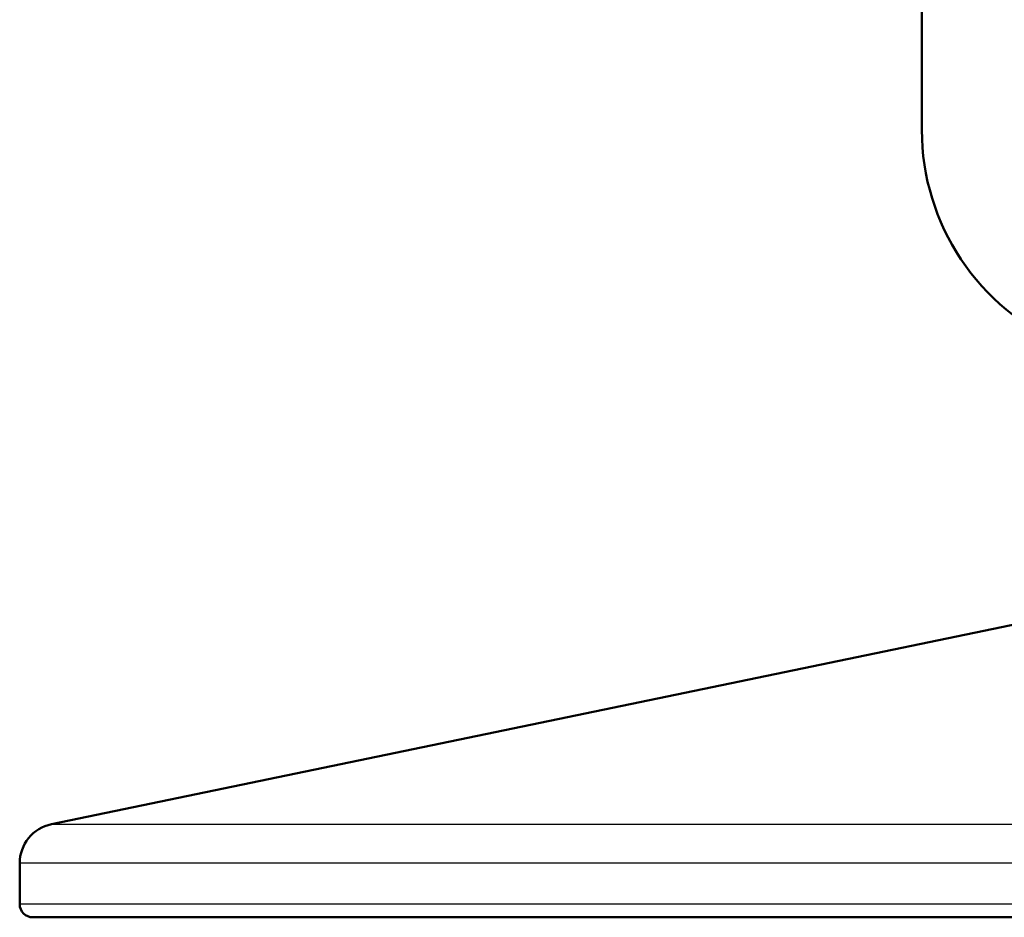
# Model space of a CAD drawing. Header units: millimetres. Extents: x 247 to 1050, y 34 to 1073.
# Tile 1 of 58: x 250 to 324, y 34 to 101. Entities that reach past the tile are written whole.
import ezdxf

# ---------------------------------------------------------------- set-up
doc = ezdxf.new("R2010")
doc.units = ezdxf.units.MM
doc.header["$LTSCALE"] = 0.75
doc.layers.add('Visible', color=7, linetype='Continuous', lineweight=50)
doc.layers.add('Visible Narrow', color=7, linetype='Continuous', lineweight=25)

msp = doc.modelspace()

# ---------------------------------------------------------------- linework, layer by layer
at = {"layer": 'Visible'}
for p, q in [((317.652, 184.167, 38.834), (317.652, 92.819, 38.834)), ((326.127, 55.994, 32.884), (252.269, 40.69, 32.884)), ((249.877, 34.694, 32.884), (249.877, 37.752, 32.884))]:
    msp.add_line(p, q, dxfattribs=at)
at = {"layer": 'Visible', "extrusion": (0, 0, -1)}
for centre, radius, start, end in [((-335.177, 92.819, -38.834), 17.525, 292.66311, 0), ((-252.877, 37.752, -32.884), 3, 0, 78.29324), ((-250.877, 34.694, -32.884), 1, 270, 0)]:
    msp.add_arc(centre, radius, start, end, dxfattribs=at)
at = {"layer": 'Visible', "extrusion": (0, -1, 0)}
msp.add_arc((335.177, 32.884, -33.694), 84.3, 0, 180, dxfattribs=at)
at = {"layer": 'Visible Narrow', "extrusion": (0, 1, 0)}
for centre, radius in [((-335.177, 32.884, 40.69), 82.909), ((-335.177, 32.884, 34.694), 85.3)]:
    msp.add_arc(centre, radius, 0, 180, dxfattribs=at)
at = {"layer": 'Visible Narrow', "extrusion": (0, -1, 0)}
msp.add_arc((335.177, 32.884, -37.752), 85.3, 0, 180, dxfattribs=at)

doc.saveas('drawing.dxf')
